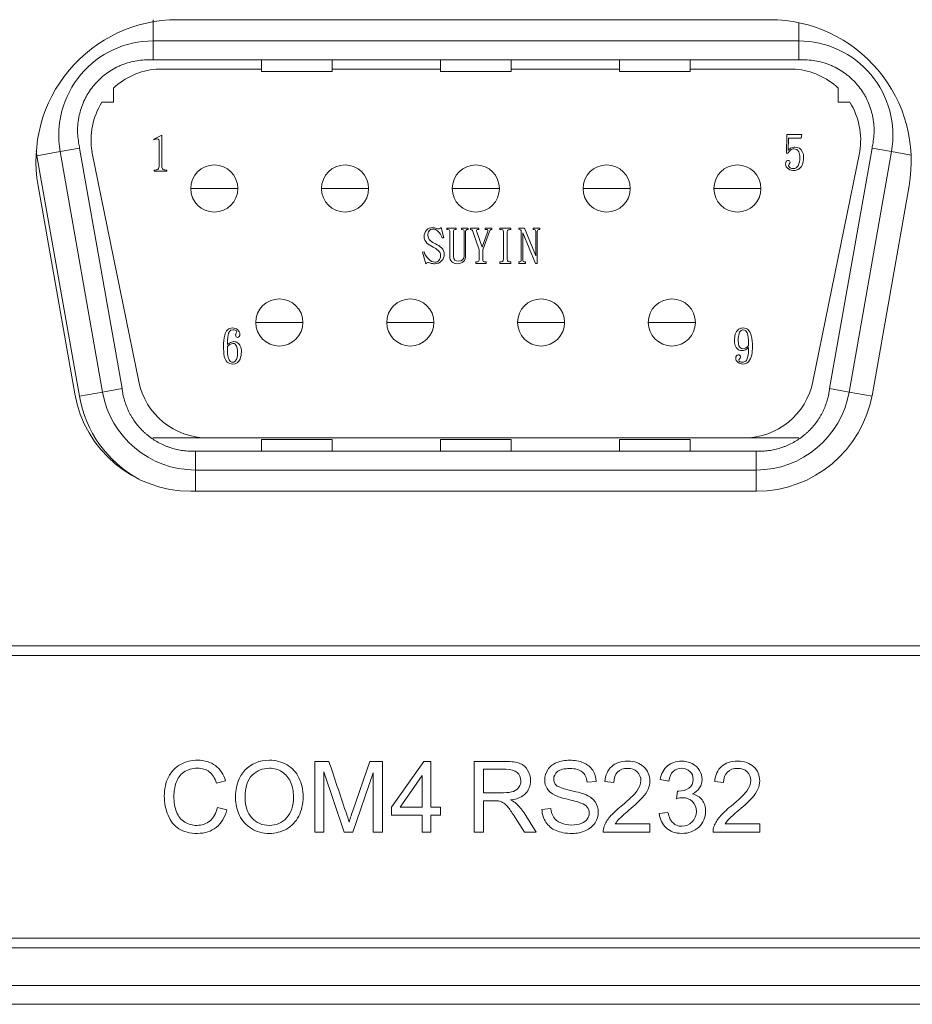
# Model space of a CAD drawing. Header units: millimetres. Extents: x 10908 to 11424, y -3584 to -2973.
# Tile 29 of 50: x 11177 to 11196, y -3471 to -3450. Entities that reach past the tile are written whole.
import ezdxf

# ---------------------------------------------------------------- set-up
doc = ezdxf.new("R2010")
doc.units = ezdxf.units.MM
doc.layers.add('1', color=7, linetype='Continuous', true_color=0xffffff)

msp = doc.modelspace()

# ---------------------------------------------------------------- linework, layer by layer
at = {"layer": '1', "color": 7, "linetype": 'Continuous', "lineweight": 18}
for p, q in [((11179.543, -3450.084), (11179.543, -3450.534)), ((11180.06, -3450.084), (11192.631, -3450.084)), ((11193.243, -3450.534), (11193.243, -3450.147)), ((11179.543, -3450.534), (11193.243, -3450.534)), ((11179.543, -3450.534), (11179.543, -3450.934)), ((11193.243, -3450.934), (11193.243, -3450.534)), ((11193.243, -3450.934), (11179.543, -3450.934)), ((11181.843, -3450.934), (11181.843, -3451.184)), ((11183.343, -3451.184), (11183.343, -3450.934)), ((11185.643, -3450.934), (11185.643, -3451.184)), ((11187.143, -3451.184), (11187.143, -3450.934)), ((11189.443, -3450.934), (11189.443, -3451.184)), ((11190.943, -3451.184), (11190.943, -3450.934)), ((11179.61, -3451.134), (11181.843, -3451.134)), ((11183.343, -3451.184), (11181.843, -3451.184)), ((11183.343, -3451.134), (11185.643, -3451.134)), ((11185.643, -3451.184), (11187.143, -3451.184)), ((11187.142, -3451.134), (11189.442, -3451.134)), ((11190.943, -3451.184), (11189.443, -3451.184)), ((11190.942, -3451.134), (11193.175, -3451.134)), ((11178.703, -3451.834), (11178.703, -3451.537)), ((11194.083, -3451.537), (11194.083, -3451.834)), ((11178.458, -3451.834), (11178.703, -3451.834)), ((11194.083, -3451.834), (11194.327, -3451.834)), ((11179.559, -3452.614), (11179.731, -3452.531)), ((11179.559, -3452.614), (11179.559, -3452.63)), ((11179.674, -3452.67), (11179.674, -3453.176)), ((11179.731, -3453.195), (11179.731, -3452.531)), ((11192.985, -3452.916), (11192.993, -3452.522)), ((11193.307, -3452.522), (11192.993, -3452.522)), ((11193.025, -3452.593), (11193.017, -3452.859)), ((11193.025, -3452.593), (11193.295, -3452.593)), ((11193.307, -3452.522), (11193.295, -3452.593)), ((11177.573, -3452.881), (11177.081, -3452.968)), ((11177.573, -3452.881), (11177.985, -3452.808)), ((11178.472, -3457.981), (11177.573, -3452.881)), ((11177.985, -3452.808), (11178.885, -3457.908)), ((11179.239, -3457.753), (11178.248, -3452.882)), ((11192.985, -3452.916), (11193.021, -3452.916)), ((11194.537, -3452.882), (11193.546, -3457.753)), ((11193.9, -3457.908), (11194.8, -3452.808)), ((11195.212, -3452.881), (11194.313, -3457.981)), ((11195.212, -3452.881), (11194.8, -3452.808)), ((11195.212, -3452.881), (11195.628, -3452.955)), ((11177.081, -3452.968), (11177.98, -3458.068)), ((11179.569, -3453.274), (11179.569, -3453.294)), ((11179.569, -3453.294), (11179.837, -3453.294)), ((11179.837, -3453.294), (11179.837, -3453.274)), ((11179.837, -3453.294), (11179.837, -3453.274)), ((11177.883, -3458.018), (11177.105, -3453.605)), ((11180.344, -3453.664), (11180.343, -3453.664)), ((11180.843, -3453.664), (11180.344, -3453.664)), ((11181.341, -3453.664), (11180.843, -3453.664)), ((11181.343, -3453.664), (11181.341, -3453.664)), ((11183.119, -3453.664), (11183.118, -3453.664)), ((11183.618, -3453.664), (11183.119, -3453.664)), ((11184.116, -3453.664), (11183.618, -3453.664)), ((11184.118, -3453.664), (11184.116, -3453.664)), ((11185.894, -3453.664), (11185.893, -3453.664)), ((11186.393, -3453.664), (11185.894, -3453.664)), ((11186.891, -3453.664), (11186.393, -3453.664)), ((11186.893, -3453.664), (11186.891, -3453.664)), ((11188.669, -3453.664), (11188.668, -3453.664)), ((11189.168, -3453.664), (11188.669, -3453.664)), ((11189.666, -3453.664), (11189.168, -3453.664)), ((11189.668, -3453.664), (11189.666, -3453.664)), ((11191.444, -3453.664), (11191.443, -3453.664)), ((11191.943, -3453.664), (11191.444, -3453.664)), ((11192.441, -3453.664), (11191.943, -3453.664)), ((11192.443, -3453.664), (11192.441, -3453.664)), ((11195.586, -3453.605), (11194.808, -3458.018)), ((11185.586, -3454.567), (11185.586, -3454.567)), ((11185.657, -3454.494), (11185.712, -3454.708)), ((11185.978, -3454.502), (11185.78, -3454.502)), ((11185.78, -3454.502), (11185.78, -3454.533)), ((11185.839, -3454.565), (11185.839, -3455.098)), ((11185.918, -3455.106), (11185.918, -3454.565)), ((11185.978, -3454.533), (11185.978, -3454.502)), ((11186.232, -3454.502), (11186.089, -3454.502)), ((11186.232, -3454.502), (11186.089, -3454.502)), ((11186.089, -3454.502), (11186.089, -3454.533)), ((11186.145, -3454.581), (11186.145, -3455.089)), ((11186.176, -3455.089), (11186.176, -3454.573)), ((11186.216, -3454.533), (11186.216, -3454.533)), ((11186.232, -3454.533), (11186.232, -3454.502)), ((11186.454, -3454.502), (11186.276, -3454.502)), ((11186.276, -3454.502), (11186.276, -3454.533)), ((11186.462, -3454.962), (11186.323, -3454.557)), ((11186.411, -3454.581), (11186.524, -3454.911)), ((11186.454, -3454.533), (11186.454, -3454.502)), ((11186.524, -3454.911), (11186.641, -3454.59)), ((11186.68, -3454.577), (11186.541, -3454.962)), ((11186.732, -3454.502), (11186.593, -3454.502)), ((11186.732, -3454.502), (11186.593, -3454.502)), ((11186.593, -3454.502), (11186.593, -3454.533)), ((11186.732, -3454.502), (11186.732, -3454.502)), ((11186.732, -3454.533), (11186.732, -3454.502)), ((11186.899, -3454.502), (11186.899, -3454.533)), ((11187.137, -3454.502), (11186.899, -3454.502)), ((11186.978, -3454.581), (11186.978, -3455.16)), ((11187.057, -3455.16), (11187.057, -3454.581)), ((11187.137, -3454.533), (11187.137, -3454.502)), ((11187.307, -3454.502), (11187.307, -3454.529)), ((11187.422, -3454.502), (11187.307, -3454.502)), ((11187.422, -3454.502), (11187.307, -3454.502)), ((11187.355, -3454.573), (11187.355, -3455.189)), ((11187.422, -3454.502), (11187.665, -3455.093)), ((11187.609, -3454.502), (11187.609, -3454.533)), ((11187.752, -3454.502), (11187.609, -3454.502)), ((11187.752, -3454.502), (11187.609, -3454.502)), ((11187.609, -3454.502), (11187.609, -3454.533)), ((11187.609, -3454.533), (11187.609, -3454.533)), ((11187.665, -3454.573), (11187.665, -3455.093)), ((11187.696, -3455.252), (11187.696, -3454.573)), ((11187.752, -3454.502), (11187.752, -3454.502)), ((11187.752, -3454.533), (11187.752, -3454.502)), ((11187.752, -3454.533), (11187.752, -3454.502)), ((11187.752, -3454.533), (11187.752, -3454.533)), ((11185.68, -3454.712), (11185.712, -3454.708)), ((11185.681, -3454.712), (11185.68, -3454.712)), ((11185.681, -3454.712), (11185.712, -3454.708)), ((11185.712, -3454.708), (11185.712, -3454.708)), ((11187.387, -3455.189), (11187.387, -3454.605)), ((11187.661, -3455.252), (11187.387, -3454.605)), ((11185.295, -3455.01), (11185.264, -3455.015)), ((11186.462, -3454.962), (11186.462, -3455.185)), ((11186.541, -3455.185), (11186.541, -3454.962)), ((11185.335, -3455.26), (11185.264, -3455.015)), ((11186.395, -3455.22), (11186.395, -3455.252)), ((11186.395, -3455.22), (11186.395, -3455.252)), ((11186.609, -3455.252), (11186.609, -3455.22)), ((11186.609, -3455.252), (11186.609, -3455.22)), ((11186.899, -3455.22), (11186.899, -3455.252)), ((11186.899, -3455.22), (11186.899, -3455.252)), ((11187.137, -3455.252), (11187.137, -3455.22)), ((11187.307, -3455.22), (11187.307, -3455.252)), ((11187.307, -3455.22), (11187.307, -3455.252)), ((11187.446, -3455.252), (11187.446, -3455.22)), ((11186.395, -3455.252), (11186.609, -3455.252)), ((11186.899, -3455.252), (11187.137, -3455.252)), ((11187.307, -3455.252), (11187.446, -3455.252)), ((11187.307, -3455.252), (11187.446, -3455.252)), ((11187.661, -3455.252), (11187.696, -3455.252)), ((11181.724, -3456.504), (11181.723, -3456.504)), ((11182.223, -3456.504), (11181.724, -3456.504)), ((11182.721, -3456.504), (11182.223, -3456.504)), ((11182.723, -3456.504), (11182.721, -3456.504)), ((11184.504, -3456.504), (11184.502, -3456.504)), ((11185.002, -3456.504), (11184.504, -3456.504)), ((11185.5, -3456.504), (11185.002, -3456.504)), ((11185.502, -3456.504), (11185.5, -3456.504)), ((11187.279, -3456.504), (11187.277, -3456.504)), ((11187.777, -3456.504), (11187.279, -3456.504)), ((11188.275, -3456.504), (11187.777, -3456.504)), ((11188.277, -3456.504), (11188.275, -3456.504)), ((11190.054, -3456.504), (11190.052, -3456.504)), ((11190.552, -3456.504), (11190.054, -3456.504)), ((11191.05, -3456.504), (11190.552, -3456.504)), ((11191.052, -3456.504), (11191.05, -3456.504)), ((11178.472, -3457.981), (11178.885, -3457.908)), ((11194.313, -3457.981), (11193.9, -3457.908)), ((11177.98, -3458.068), (11178.472, -3457.981)), ((11194.313, -3457.981), (11194.805, -3458.068)), ((11179.538, -3458.954), (11180.709, -3458.954)), ((11180.709, -3458.954), (11192.076, -3458.954)), ((11192.076, -3458.954), (11193.247, -3458.954)), ((11183.343, -3458.984), (11181.843, -3458.984)), ((11181.843, -3458.984), (11181.843, -3459.234)), ((11183.343, -3459.234), (11183.343, -3458.984)), ((11185.643, -3458.984), (11187.143, -3458.984)), ((11185.643, -3458.984), (11185.643, -3459.234)), ((11187.143, -3459.234), (11187.143, -3458.984)), ((11190.943, -3458.984), (11189.443, -3458.984)), ((11189.443, -3458.984), (11189.443, -3459.234)), ((11190.943, -3459.234), (11190.943, -3458.984)), ((11180.442, -3459.234), (11192.343, -3459.234)), ((11180.442, -3459.234), (11180.442, -3459.634)), ((11192.343, -3459.634), (11192.343, -3459.234)), ((11180.442, -3459.634), (11180.442, -3460.084)), ((11192.343, -3459.634), (11180.442, -3459.634)), ((11192.343, -3460.084), (11192.343, -3459.634)), ((11192.346, -3460.084), (11180.346, -3460.084)), ((11229.474, -3463.364), (11132.338, -3463.364)), ((11229.474, -3463.564), (11132.338, -3463.564)), ((11183.276, -3465.814), (11182.977, -3465.814)), ((11182.977, -3465.814), (11182.977, -3467.314)), ((11184.142, -3465.814), (11183.782, -3466.858)), ((11184.409, -3465.814), (11184.142, -3465.814)), ((11184.409, -3467.314), (11184.409, -3465.814)), ((11185.29, -3465.814), (11184.606, -3466.786)), ((11185.441, -3465.814), (11185.29, -3465.814)), ((11185.441, -3466.786), (11185.441, -3465.814)), ((11186.354, -3467.314), (11186.354, -3465.814)), ((11183.168, -3467.314), (11183.168, -3466.037)), ((11183.168, -3466.037), (11183.602, -3467.314)), ((11183.781, -3467.314), (11184.217, -3466.058)), ((11184.217, -3466.058), (11184.217, -3467.314)), ((11186.552, -3465.98), (11186.552, -3466.476)), ((11180.888, -3466.271), (11181.083, -3466.225)), ((11184.787, -3466.786), (11185.256, -3466.11)), ((11185.256, -3466.11), (11185.256, -3466.786)), ((11188.946, -3466.236), (11188.755, -3466.251)), ((11189.129, -3466.242), (11189.319, -3466.261)), ((11190.303, -3466.196), (11190.487, -3466.229)), ((11191.46, -3466.242), (11191.649, -3466.261)), ((11186.552, -3466.476), (11186.979, -3466.476)), ((11190.668, -3466.442), (11190.648, -3466.604)), ((11186.552, -3466.648), (11186.552, -3467.314)), ((11181.109, -3466.838), (11180.91, -3466.788)), ((11184.606, -3466.786), (11184.606, -3466.955)), ((11185.256, -3466.786), (11184.787, -3466.786)), ((11185.643, -3466.786), (11185.441, -3466.786)), ((11185.643, -3466.955), (11185.643, -3466.786)), ((11187.415, -3466.906), (11187.675, -3467.314)), ((11187.796, -3466.832), (11187.984, -3466.815)), ((11190.469, -3466.893), (11190.285, -3466.918)), ((11184.606, -3466.955), (11185.256, -3466.955)), ((11185.256, -3466.955), (11185.256, -3467.314)), ((11185.441, -3467.314), (11185.441, -3466.955)), ((11185.441, -3466.955), (11185.643, -3466.955)), ((11187.426, -3467.314), (11187.228, -3467.002)), ((11182.977, -3467.314), (11183.168, -3467.314)), ((11183.602, -3467.314), (11183.781, -3467.314)), ((11184.217, -3467.314), (11184.409, -3467.314)), ((11185.256, -3467.314), (11185.441, -3467.314)), ((11186.552, -3467.314), (11186.354, -3467.314)), ((11187.675, -3467.314), (11187.426, -3467.314)), ((11189.095, -3467.314), (11190.086, -3467.314)), ((11190.086, -3467.137), (11189.351, -3467.137)), ((11190.086, -3467.314), (11190.086, -3467.137)), ((11191.425, -3467.314), (11192.417, -3467.314)), ((11192.417, -3467.137), (11191.681, -3467.137)), ((11192.417, -3467.314), (11192.417, -3467.137)), ((11075.606, -3469.564), (11283.206, -3469.564)), ((11075.606, -3469.764), (11283.206, -3469.764)), ((11271.956, -3470.564), (11082.556, -3470.564)), ((11215.162, -3470.964), (11130.75, -3470.964))]:
    msp.add_line(p, q, dxfattribs=at)
for centre, radius, start, end in [((11180.06, -3453.084), 3, 90, 190), ((11192.631, -3453.084), 3, 350, 90), ((11179.543, -3452.534), 2, 90, 190), ((11193.243, -3452.534), 2, 350, 90), ((11179.733, -3452.634), 1.505, 94.6717, 133.1873), ((11193.053, -3452.634), 1.505, 46.8127, 85.3283), ((11179.733, -3452.634), 1.505, 147.889, 189.4918), ((11193.053, -3452.634), 1.505, 350.5082, 32.111), ((11179.543, -3452.534), 2.5, 187.9655, 190), ((11180.843, -3453.664), 0.5, 0, 180), ((11183.618, -3453.664), 0.5, 0, 180), ((11186.393, -3453.664), 0.5, 0, 180), ((11189.168, -3453.664), 0.5, 0, 180), ((11191.943, -3453.664), 0.5, 0, 180), ((11180.843, -3453.664), 0.5, 180, 0), ((11183.618, -3453.664), 0.5, 180, 0), ((11186.393, -3453.664), 0.5, 180, 0), ((11189.168, -3453.664), 0.5, 180, 0), ((11191.943, -3453.664), 0.5, 180, 0), ((11182.223, -3456.504), 0.5, 0, 180), ((11185.002, -3456.504), 0.5, 0, 180), ((11187.777, -3456.504), 0.5, 0, 180), ((11190.552, -3456.504), 0.5, 0, 180), ((11182.223, -3456.504), 0.5, 180, 0), ((11185.002, -3456.504), 0.5, 180, 0), ((11187.777, -3456.504), 0.5, 180, 0), ((11190.552, -3456.504), 0.5, 180, 0), ((11181.321, -3457.21), 0.31, 120.3186, 130.471), ((11180.709, -3457.454), 1.5, 191.5, 270), ((11192.076, -3457.454), 1.5, 270, 348.5), ((11180.346, -3457.584), 2.5, 190, 270), ((11180.442, -3457.634), 2.5, 190, 241.3051), ((11180.442, -3457.634), 2, 190, 270), ((11192.343, -3457.634), 2, 270, 350), ((11192.346, -3457.584), 2.5, 270, 350)]:
    msp.add_arc(centre, radius, start, end, dxfattribs=at)
for points, knots in [([(11180.059, -3450.084), (11180.22, -3450.084), (11180.381, -3450.084), (11181.876, -3450.084), (11183.209, -3450.084), (11187.239, -3450.084), (11189.935, -3450.084), (11192.631, -3450.084)], [0, 0, 0, 0, 0.038471, 0.038471, 0.356625, 0.356625, 1, 1, 1, 1]), ([(11179.443, -3450.934), (11179.387, -3450.934), (11179.278, -3450.94), (11179.118, -3450.966), (11179.013, -3450.996), (11178.935, -3451.022), (11178.909, -3451.032), (11178.858, -3451.052), (11178.833, -3451.063), (11178.759, -3451.098), (11178.663, -3451.149), (11178.573, -3451.21), (11178.508, -3451.26), (11178.487, -3451.278), (11178.445, -3451.313), (11178.425, -3451.332), (11178.366, -3451.388), (11178.292, -3451.467), (11178.226, -3451.554), (11178.181, -3451.623), (11178.166, -3451.646), (11178.138, -3451.693), (11178.125, -3451.717), (11178.087, -3451.79), (11178.042, -3451.889), (11178.008, -3451.992), (11177.987, -3452.071), (11177.98, -3452.098), (11177.969, -3452.152), (11177.964, -3452.179), (11177.952, -3452.259), (11177.941, -3452.368), (11177.942, -3452.476), (11177.949, -3452.585), (11177.956, -3452.64), (11177.965, -3452.694)], [0, 0, 0, 0, 0.0625, 0.125, 0.1875, 0.1875, 0.21875, 0.21875, 0.25, 0.25, 0.3125, 0.375, 0.375, 0.40625, 0.40625, 0.4375, 0.4375, 0.5, 0.5625, 0.5625, 0.59375, 0.59375, 0.625, 0.625, 0.6875, 0.75, 0.75, 0.78125, 0.78125, 0.8125, 0.8125, 0.875, 0.9375, 0.9375, 1, 1, 1, 1]), ([(11194.82, -3452.694), (11194.829, -3452.64), (11194.842, -3452.532), (11194.844, -3452.369), (11194.833, -3452.26), (11194.821, -3452.179), (11194.816, -3452.152), (11194.805, -3452.098), (11194.798, -3452.072), (11194.777, -3451.993), (11194.744, -3451.89), (11194.699, -3451.79), (11194.661, -3451.717), (11194.647, -3451.693), (11194.619, -3451.646), (11194.605, -3451.623), (11194.559, -3451.555), (11194.494, -3451.468), (11194.42, -3451.389), (11194.361, -3451.332), (11194.34, -3451.313), (11194.299, -3451.278), (11194.277, -3451.261), (11194.212, -3451.211), (11194.123, -3451.149), (11194.027, -3451.098), (11193.953, -3451.063), (11193.927, -3451.052), (11193.876, -3451.032), (11193.851, -3451.022), (11193.773, -3450.996), (11193.669, -3450.967), (11193.561, -3450.949), (11193.453, -3450.937), (11193.398, -3450.934), (11193.343, -3450.934)], [0, 0, 0, 0, 0.0625, 0.125, 0.1875, 0.1875, 0.21875, 0.21875, 0.25, 0.25, 0.3125, 0.375, 0.375, 0.40625, 0.40625, 0.4375, 0.4375, 0.5, 0.5625, 0.5625, 0.59375, 0.59375, 0.625, 0.625, 0.6875, 0.75, 0.75, 0.78125, 0.78125, 0.8125, 0.8125, 0.875, 0.9375, 0.9375, 1, 1, 1, 1]), ([(11178.9, -3457.994), (11178.915, -3458.081), (11178.938, -3458.165), (11178.982, -3458.288), (11178.999, -3458.328), (11179.027, -3458.387), (11179.036, -3458.407), (11179.056, -3458.446), (11179.067, -3458.465), (11179.122, -3458.56), (11179.172, -3458.631), (11179.256, -3458.731), (11179.285, -3458.763), (11179.331, -3458.809), (11179.347, -3458.825), (11179.379, -3458.854), (11179.396, -3458.869), (11179.48, -3458.939), (11179.551, -3458.989), (11179.664, -3459.054), (11179.703, -3459.075), (11179.762, -3459.102), (11179.782, -3459.111), (11179.823, -3459.128), (11179.843, -3459.136), (11179.946, -3459.173), (11180.03, -3459.196), (11180.159, -3459.219), (11180.202, -3459.224), (11180.289, -3459.232), (11180.333, -3459.234), (11180.377, -3459.234)], [0, 0, 0, 0, 0.125, 0.125, 0.1875, 0.1875, 0.21875, 0.21875, 0.25, 0.25, 0.375, 0.375, 0.4375, 0.4375, 0.46875, 0.46875, 0.5, 0.5, 0.625, 0.625, 0.6875, 0.6875, 0.71875, 0.71875, 0.75, 0.75, 0.875, 0.875, 0.9375, 0.9375, 1, 1, 1, 1]), ([(11193.885, -3457.994), (11193.87, -3458.081), (11193.847, -3458.165), (11193.803, -3458.288), (11193.786, -3458.328), (11193.759, -3458.387), (11193.749, -3458.407), (11193.729, -3458.446), (11193.718, -3458.465), (11193.663, -3458.56), (11193.613, -3458.631), (11193.529, -3458.731), (11193.5, -3458.763), (11193.454, -3458.809), (11193.438, -3458.825), (11193.406, -3458.854), (11193.389, -3458.869), (11193.305, -3458.939), (11193.234, -3458.989), (11193.121, -3459.054), (11193.082, -3459.075), (11193.023, -3459.102), (11193.003, -3459.111), (11192.962, -3459.128), (11192.942, -3459.136), (11192.839, -3459.173), (11192.755, -3459.196), (11192.627, -3459.219), (11192.583, -3459.224), (11192.496, -3459.232), (11192.452, -3459.234), (11192.408, -3459.234)], [0, 0, 0, 0, 0.125, 0.125, 0.1875, 0.1875, 0.21875, 0.21875, 0.25, 0.25, 0.375, 0.375, 0.4375, 0.4375, 0.46875, 0.46875, 0.5, 0.5, 0.625, 0.625, 0.6875, 0.6875, 0.71875, 0.71875, 0.75, 0.75, 0.875, 0.875, 0.9375, 0.9375, 1, 1, 1, 1]), ([(11180.869, -3465.903), (11180.767, -3465.827), (11180.64, -3465.788), (11180.358, -3465.788), (11180.237, -3465.819), (11180.127, -3465.879)], [0, 0, 0, 0, 0.53125, 0.53125, 1, 1, 1, 1]), ([(11182.386, -3465.886), (11182.274, -3465.82), (11182.15, -3465.787), (11181.8, -3465.787), (11181.627, -3465.858), (11181.493, -3465.998)], [0, 0, 0, 0, 0.395833, 0.395833, 1, 1, 1, 1]), ([(11183.703, -3467.098), (11183.688, -3467.049), (11183.664, -3466.975), (11183.513, -3466.522), (11183.394, -3466.168), (11183.276, -3465.814)], [0, 0, 0, 0, 0.218477, 0.218477, 1, 1, 1, 1]), ([(11186.354, -3465.814), (11186.575, -3465.814), (11186.797, -3465.814), (11187.152, -3465.814), (11187.254, -3465.827), (11187.324, -3465.854)], [0, 0, 0, 0, 0.62419, 0.62419, 1, 1, 1, 1]), ([(11187.918, -3465.989), (11187.961, -3465.924), (11188.024, -3465.874), (11188.189, -3465.805), (11188.281, -3465.788), (11188.493, -3465.788), (11188.591, -3465.806), (11188.676, -3465.842)], [0, 0, 0, 0, 0.323133, 0.323133, 0.646267, 0.646267, 1, 1, 1, 1]), ([(11189.925, -3466.584), (11189.982, -3466.52), (11190.023, -3466.459), (11190.072, -3466.343), (11190.084, -3466.284), (11190.084, -3466.106), (11190.042, -3466.007), (11189.874, -3465.848), (11189.76, -3465.808), (11189.474, -3465.808), (11189.36, -3465.845), (11189.276, -3465.919)], [0, 0, 0, 0, 0.127463, 0.127463, 0.254927, 0.254927, 0.504171, 0.504171, 0.753415, 0.753415, 1, 1, 1, 1]), ([(11190.981, -3465.86), (11190.912, -3465.825), (11190.836, -3465.808), (11190.636, -3465.808), (11190.536, -3465.842), (11190.377, -3465.977), (11190.326, -3466.073), (11190.303, -3466.196)], [0, 0, 0, 0, 0.257212, 0.257212, 0.628606, 0.628606, 1, 1, 1, 1]), ([(11192.256, -3466.584), (11192.313, -3466.52), (11192.354, -3466.459), (11192.403, -3466.343), (11192.415, -3466.284), (11192.415, -3466.106), (11192.373, -3466.007), (11192.205, -3465.848), (11192.091, -3465.808), (11191.805, -3465.808), (11191.691, -3465.845), (11191.606, -3465.919)], [0, 0, 0, 0, 0.127463, 0.127463, 0.254927, 0.254927, 0.504171, 0.504171, 0.753415, 0.753415, 1, 1, 1, 1]), ([(11180.216, -3467.099), (11180.138, -3467.052), (11180.08, -3466.981), (11180.006, -3466.79), (11179.987, -3466.679), (11179.987, -3466.453), (11180.003, -3466.357), (11180.066, -3466.17), (11180.12, -3466.096), (11180.197, -3466.041)], [0, 0, 0, 0, 0.281356, 0.281356, 0.562712, 0.562712, 0.781356, 0.781356, 1, 1, 1, 1]), ([(11180.197, -3466.041), (11180.275, -3465.986), (11180.371, -3465.958), (11180.587, -3465.958), (11180.67, -3465.983), (11180.736, -3466.033)], [0, 0, 0, 0, 0.535587, 0.535587, 1, 1, 1, 1]), ([(11181.493, -3465.998), (11181.36, -3466.139), (11181.293, -3466.334), (11181.293, -3466.715), (11181.322, -3466.84), (11181.379, -3466.958)], [0, 0, 0, 0, 0.654234, 0.654234, 1, 1, 1, 1]), ([(11181.649, -3466.103), (11181.751, -3466.007), (11181.871, -3465.958), (11182.111, -3465.958), (11182.2, -3465.983), (11182.359, -3466.084), (11182.419, -3466.154), (11182.461, -3466.245)], [0, 0, 0, 0, 0.416572, 0.416572, 0.708286, 0.708286, 1, 1, 1, 1]), ([(11187.308, -3466.358), (11187.335, -3466.317), (11187.348, -3466.272), (11187.348, -3466.152), (11187.322, -3466.094), (11187.22, -3466.003), (11187.138, -3465.98), (11186.869, -3465.98), (11186.711, -3465.98), (11186.552, -3465.98)], [0, 0, 0, 0, 0.165999, 0.165999, 0.409728, 0.409728, 0.653457, 0.653457, 1, 1, 1, 1]), ([(11187.491, -3465.997), (11187.532, -3466.065), (11187.553, -3466.141), (11187.553, -3466.33), (11187.519, -3466.419), (11187.449, -3466.492)], [0, 0, 0, 0, 0.436992, 0.436992, 1, 1, 1, 1]), ([(11188.067, -3466.528), (11187.995, -3466.49), (11187.942, -3466.444), (11187.871, -3466.333), (11187.854, -3466.271), (11187.854, -3466.126), (11187.875, -3466.055), (11187.918, -3465.989)], [0, 0, 0, 0, 0.321942, 0.321942, 0.643885, 0.643885, 1, 1, 1, 1]), ([(11188.128, -3466.029), (11188.073, -3466.073), (11188.045, -3466.126), (11188.045, -3466.242), (11188.065, -3466.287), (11188.142, -3466.356), (11188.241, -3466.392), (11188.564, -3466.465), (11188.675, -3466.497), (11188.822, -3466.564), (11188.887, -3466.615), (11188.928, -3466.677)], [0, 0, 0, 0, 0.207654, 0.207654, 0.387109, 0.387109, 0.564699, 0.564699, 0.742692, 0.742692, 1, 1, 1, 1]), ([(11188.651, -3466.036), (11188.592, -3465.987), (11188.505, -3465.963), (11188.27, -3465.963), (11188.182, -3465.985), (11188.128, -3466.029)], [0, 0, 0, 0, 0.489396, 0.489396, 1, 1, 1, 1]), ([(11189.4, -3466.04), (11189.453, -3465.987), (11189.524, -3465.96), (11189.696, -3465.96), (11189.765, -3465.985), (11189.817, -3466.035)], [0, 0, 0, 0, 0.515556, 0.515556, 1, 1, 1, 1]), ([(11189.817, -3466.035), (11189.869, -3466.086), (11189.895, -3466.147), (11189.895, -3466.29), (11189.866, -3466.363), (11189.809, -3466.442)], [0, 0, 0, 0, 0.513441, 0.513441, 1, 1, 1, 1]), ([(11190.487, -3466.229), (11190.501, -3466.139), (11190.532, -3466.072), (11190.627, -3465.982), (11190.687, -3465.959), (11190.831, -3465.959), (11190.89, -3465.981), (11190.981, -3466.07), (11191.004, -3466.126), (11191.004, -3466.279), (11190.973, -3466.342), (11190.91, -3466.383)], [0, 0, 0, 0, 0.188172, 0.188172, 0.377905, 0.377905, 0.568652, 0.568652, 0.759399, 0.759399, 1, 1, 1, 1]), ([(11191.141, -3466.375), (11191.176, -3466.322), (11191.193, -3466.262), (11191.193, -3466.129), (11191.175, -3466.065), (11191.139, -3466.004)], [0, 0, 0, 0, 0.487032, 0.487032, 1, 1, 1, 1]), ([(11191.73, -3466.04), (11191.784, -3465.987), (11191.854, -3465.96), (11192.027, -3465.96), (11192.095, -3465.985), (11192.148, -3466.035)], [0, 0, 0, 0, 0.515556, 0.515556, 1, 1, 1, 1]), ([(11192.148, -3466.035), (11192.2, -3466.086), (11192.226, -3466.147), (11192.226, -3466.29), (11192.197, -3466.363), (11192.14, -3466.442)], [0, 0, 0, 0, 0.513441, 0.513441, 1, 1, 1, 1]), ([(11179.872, -3466.144), (11179.812, -3466.26), (11179.782, -3466.396), (11179.782, -3466.696), (11179.809, -3466.83), (11179.862, -3466.955)], [0, 0, 0, 0, 0.521127, 0.521127, 1, 1, 1, 1]), ([(11181.643, -3467.013), (11181.546, -3466.909), (11181.497, -3466.767), (11181.497, -3466.361), (11181.548, -3466.2), (11181.649, -3466.103)], [0, 0, 0, 0, 0.444759, 0.444759, 1, 1, 1, 1]), ([(11182.461, -3466.245), (11182.502, -3466.336), (11182.523, -3466.443), (11182.523, -3466.758), (11182.474, -3466.907), (11182.281, -3467.117), (11182.158, -3467.17), (11181.862, -3467.17), (11181.741, -3467.118), (11181.643, -3467.013)], [0, 0, 0, 0, 0.174433, 0.174433, 0.450345, 0.450345, 0.727309, 0.727309, 1, 1, 1, 1]), ([(11182.375, -3467.247), (11182.487, -3467.185), (11182.574, -3467.094), (11182.696, -3466.854), (11182.727, -3466.718), (11182.727, -3466.416), (11182.698, -3466.282), (11182.64, -3466.163)], [0, 0, 0, 0, 0.334742, 0.334742, 0.669484, 0.669484, 1, 1, 1, 1]), ([(11189.809, -3466.442), (11189.752, -3466.52), (11189.641, -3466.625), (11189.374, -3466.845), (11189.293, -3466.921), (11189.182, -3467.052), (11189.141, -3467.119), (11189.116, -3467.186)], [0, 0, 0, 0, 0.437773, 0.437773, 0.718887, 0.718887, 1, 1, 1, 1]), ([(11190.91, -3466.383), (11190.847, -3466.424), (11190.776, -3466.444), (11190.69, -3466.444), (11190.681, -3466.444), (11190.668, -3466.442)], [0, 0, 0, 0, 0.910714, 0.910714, 1, 1, 1, 1]), ([(11192.14, -3466.442), (11192.082, -3466.52), (11191.972, -3466.625), (11191.704, -3466.845), (11191.624, -3466.921), (11191.512, -3467.052), (11191.472, -3467.119), (11191.447, -3467.186)], [0, 0, 0, 0, 0.437773, 0.437773, 0.718887, 0.718887, 1, 1, 1, 1]), ([(11186.893, -3466.655), (11186.87, -3466.65), (11186.834, -3466.648), (11186.706, -3466.648), (11186.629, -3466.648), (11186.552, -3466.648)], [0, 0, 0, 0, 0.399399, 0.399399, 1, 1, 1, 1]), ([(11188.623, -3466.695), (11188.583, -3466.679), (11188.494, -3466.655), (11188.218, -3466.589), (11188.122, -3466.558), (11188.067, -3466.528)], [0, 0, 0, 0, 0.5, 0.5, 1, 1, 1, 1]), ([(11188.928, -3466.677), (11188.97, -3466.739), (11188.991, -3466.81), (11188.991, -3466.97), (11188.968, -3467.045), (11188.922, -3467.116)], [0, 0, 0, 0, 0.502392, 0.502392, 1, 1, 1, 1]), ([(11190.648, -3466.604), (11190.7, -3466.59), (11190.743, -3466.583), (11190.863, -3466.583), (11190.933, -3466.611), (11191.044, -3466.721), (11191.072, -3466.79), (11191.072, -3466.964), (11191.042, -3467.038), (11190.922, -3467.158), (11190.849, -3467.188), (11190.689, -3467.188), (11190.628, -3467.165), (11190.577, -3467.119)], [0, 0, 0, 0, 0.075717, 0.075717, 0.260432, 0.260432, 0.445148, 0.445148, 0.639099, 0.639099, 0.834298, 0.834298, 1, 1, 1, 1]), ([(11191.124, -3467.204), (11191.219, -3467.113), (11191.267, -3467.002), (11191.267, -3466.774), (11191.242, -3466.693), (11191.144, -3466.564), (11191.075, -3466.522), (11190.987, -3466.502)], [0, 0, 0, 0, 0.404255, 0.404255, 0.702128, 0.702128, 1, 1, 1, 1]), ([(11180.91, -3466.788), (11180.883, -3466.914), (11180.83, -3467.009), (11180.676, -3467.138), (11180.582, -3467.17), (11180.38, -3467.17), (11180.295, -3467.146), (11180.216, -3467.099)], [0, 0, 0, 0, 0.352502, 0.352502, 0.706909, 0.706909, 1, 1, 1, 1]), ([(11188.725, -3467.281), (11188.639, -3467.32), (11188.543, -3467.34), (11188.3, -3467.34), (11188.187, -3467.32), (11188.003, -3467.241), (11187.931, -3467.181), (11187.827, -3467.022), (11187.799, -3466.932), (11187.796, -3466.832)], [0, 0, 0, 0, 0.208054, 0.208054, 0.472036, 0.472036, 0.736018, 0.736018, 1, 1, 1, 1]), ([(11188.757, -3467.035), (11188.785, -3466.996), (11188.799, -3466.953), (11188.799, -3466.86), (11188.786, -3466.819), (11188.758, -3466.784)], [0, 0, 0, 0, 0.495902, 0.495902, 1, 1, 1, 1]), ([(11188.046, -3467), (11188.078, -3467.048), (11188.128, -3467.087), (11188.265, -3467.147), (11188.342, -3467.162), (11188.502, -3467.162), (11188.569, -3467.15), (11188.628, -3467.128)], [0, 0, 0, 0, 0.346334, 0.346334, 0.692668, 0.692668, 1, 1, 1, 1]), ([(11180.093, -3467.241), (11180.194, -3467.307), (11180.326, -3467.34), (11180.644, -3467.34), (11180.776, -3467.297), (11180.884, -3467.211)], [0, 0, 0, 0, 0.508454, 0.508454, 1, 1, 1, 1]), ([(11181.632, -3467.237), (11181.743, -3467.305), (11181.869, -3467.34), (11182.14, -3467.34), (11182.262, -3467.309), (11182.375, -3467.247)], [0, 0, 0, 0, 0.519774, 0.519774, 1, 1, 1, 1]), ([(11190.433, -3467.223), (11190.52, -3467.301), (11190.63, -3467.34), (11190.907, -3467.34), (11191.028, -3467.295), (11191.124, -3467.204)], [0, 0, 0, 0, 0.474412, 0.474412, 1, 1, 1, 1])]:
    msp.add_open_spline(points, degree=3, knots=knots, dxfattribs=at)
for points in [[(11179.543, -3450.934), (11179.509, -3450.934), (11179.476, -3450.934), (11179.443, -3450.934)], [(11193.343, -3450.934), (11193.309, -3450.934), (11193.276, -3450.934), (11193.243, -3450.934)], [(11177.965, -3452.694), (11177.972, -3452.732), (11177.979, -3452.77), (11177.985, -3452.808)], [(11179.632, -3452.612), (11179.607, -3452.613), (11179.583, -3452.62), (11179.559, -3452.63)], [(11179.674, -3452.67), (11179.675, -3452.639), (11179.663, -3452.611), (11179.632, -3452.612)], [(11194.8, -3452.808), (11194.806, -3452.77), (11194.813, -3452.732), (11194.82, -3452.694)], [(11193.017, -3452.859), (11193.03, -3452.838), (11193.05, -3452.824), (11193.07, -3452.81)], [(11193.068, -3452.851), (11193.047, -3452.869), (11193.031, -3452.889), (11193.021, -3452.916)], [(11193.14, -3452.824), (11193.113, -3452.824), (11193.089, -3452.834), (11193.068, -3452.851)], [(11193.07, -3452.81), (11193.097, -3452.793), (11193.128, -3452.785), (11193.16, -3452.785)], [(11193.245, -3452.883), (11193.223, -3452.841), (11193.187, -3452.824), (11193.14, -3452.824)], [(11193.16, -3452.785), (11193.237, -3452.784), (11193.293, -3452.82), (11193.322, -3452.891)], [(11193.267, -3453.01), (11193.267, -3452.966), (11193.263, -3452.923), (11193.245, -3452.883)], [(11193.322, -3452.891), (11193.342, -3452.926), (11193.347, -3452.965), (11193.347, -3453.006)], [(11192.966, -3453.141), (11192.966, -3453.123), (11192.969, -3453.105), (11192.978, -3453.089)], [(11192.978, -3453.089), (11192.987, -3453.078), (11192.998, -3453.069), (11193.013, -3453.069)], [(11193.013, -3453.069), (11193.025, -3453.069), (11193.036, -3453.073), (11193.046, -3453.079)], [(11193.06, -3453.105), (11193.061, -3453.122), (11193.054, -3453.137), (11193.044, -3453.151)], [(11193.046, -3453.079), (11193.055, -3453.085), (11193.061, -3453.094), (11193.06, -3453.105)], [(11193.23, -3453.182), (11193.26, -3453.13), (11193.267, -3453.07), (11193.267, -3453.01)], [(11193.347, -3453.006), (11193.347, -3453.062), (11193.339, -3453.116), (11193.314, -3453.166)], [(11179.569, -3453.274), (11179.595, -3453.273), (11179.621, -3453.271), (11179.643, -3453.258)], [(11179.643, -3453.258), (11179.669, -3453.238), (11179.674, -3453.208), (11179.674, -3453.176)], [(11179.731, -3453.195), (11179.731, -3453.219), (11179.736, -3453.243), (11179.756, -3453.258)], [(11179.756, -3453.258), (11179.781, -3453.272), (11179.809, -3453.274), (11179.837, -3453.274)], [(11193.024, -3453.25), (11192.984, -3453.225), (11192.966, -3453.187), (11192.966, -3453.141)], [(11193.148, -3453.28), (11193.104, -3453.28), (11193.061, -3453.273), (11193.024, -3453.25)], [(11193.044, -3453.151), (11193.037, -3453.16), (11193.031, -3453.169), (11193.029, -3453.18)], [(11193.029, -3453.18), (11193.029, -3453.2), (11193.043, -3453.213), (11193.059, -3453.224)], [(11193.059, -3453.224), (11193.081, -3453.235), (11193.103, -3453.24), (11193.128, -3453.24)], [(11193.128, -3453.24), (11193.172, -3453.24), (11193.208, -3453.221), (11193.23, -3453.182)], [(11193.231, -3453.26), (11193.205, -3453.274), (11193.177, -3453.28), (11193.148, -3453.28)], [(11193.314, -3453.166), (11193.298, -3453.206), (11193.269, -3453.239), (11193.231, -3453.26)], [(11185.295, -3454.681), (11185.295, -3454.629), (11185.312, -3454.584), (11185.347, -3454.545)], [(11185.347, -3454.545), (11185.379, -3454.51), (11185.422, -3454.493), (11185.47, -3454.494)], [(11185.4, -3454.563), (11185.38, -3454.591), (11185.375, -3454.622), (11185.375, -3454.656)], [(11185.474, -3454.525), (11185.444, -3454.525), (11185.417, -3454.538), (11185.4, -3454.563)], [(11185.47, -3454.494), (11185.501, -3454.494), (11185.53, -3454.499), (11185.558, -3454.511)], [(11185.474, -3454.525), (11185.517, -3454.526), (11185.553, -3454.54), (11185.586, -3454.567)], [(11185.586, -3454.567), (11185.553, -3454.54), (11185.517, -3454.526), (11185.474, -3454.525)], [(11185.558, -3454.511), (11185.571, -3454.517), (11185.583, -3454.521), (11185.597, -3454.521)], [(11185.68, -3454.712), (11185.66, -3454.656), (11185.632, -3454.605), (11185.586, -3454.567)], [(11185.597, -3454.521), (11185.62, -3454.522), (11185.64, -3454.51), (11185.657, -3454.494)], [(11185.78, -3454.533), (11185.786, -3454.533), (11185.793, -3454.533), (11185.799, -3454.533)], [(11185.839, -3454.565), (11185.839, -3454.543), (11185.821, -3454.533), (11185.799, -3454.533)], [(11185.954, -3454.533), (11185.934, -3454.533), (11185.918, -3454.544), (11185.918, -3454.565)], [(11185.954, -3454.533), (11185.962, -3454.533), (11185.97, -3454.533), (11185.978, -3454.533)], [(11186.089, -3454.533), (11186.094, -3454.533), (11186.1, -3454.533), (11186.105, -3454.533)], [(11186.145, -3454.581), (11186.145, -3454.554), (11186.132, -3454.533), (11186.105, -3454.533)], [(11186.216, -3454.533), (11186.192, -3454.533), (11186.176, -3454.549), (11186.176, -3454.573)], [(11186.216, -3454.533), (11186.221, -3454.533), (11186.227, -3454.533), (11186.232, -3454.533)], [(11186.323, -3454.557), (11186.316, -3454.538), (11186.296, -3454.533), (11186.276, -3454.533)], [(11186.43, -3454.533), (11186.416, -3454.533), (11186.406, -3454.54), (11186.407, -3454.554)], [(11186.407, -3454.554), (11186.407, -3454.563), (11186.408, -3454.572), (11186.411, -3454.581)], [(11186.43, -3454.533), (11186.438, -3454.533), (11186.446, -3454.533), (11186.454, -3454.533)], [(11186.593, -3454.533), (11186.601, -3454.533), (11186.609, -3454.534), (11186.617, -3454.533)], [(11186.649, -3454.55), (11186.647, -3454.536), (11186.632, -3454.533), (11186.617, -3454.533)], [(11186.641, -3454.59), (11186.645, -3454.577), (11186.648, -3454.564), (11186.649, -3454.55)], [(11186.732, -3454.533), (11186.704, -3454.533), (11186.686, -3454.55), (11186.68, -3454.577)], [(11186.966, -3454.543), (11186.945, -3454.533), (11186.922, -3454.533), (11186.899, -3454.533)], [(11186.978, -3454.581), (11186.978, -3454.567), (11186.976, -3454.553), (11186.966, -3454.543)], [(11187.083, -3454.539), (11187.065, -3454.546), (11187.057, -3454.562), (11187.057, -3454.581)], [(11187.137, -3454.533), (11187.119, -3454.533), (11187.101, -3454.534), (11187.083, -3454.539)], [(11187.355, -3454.573), (11187.355, -3454.545), (11187.335, -3454.529), (11187.307, -3454.529)], [(11187.609, -3454.533), (11187.617, -3454.533), (11187.625, -3454.533), (11187.633, -3454.533)], [(11187.665, -3454.573), (11187.665, -3454.551), (11187.655, -3454.533), (11187.633, -3454.533)], [(11187.728, -3454.533), (11187.706, -3454.533), (11187.696, -3454.551), (11187.696, -3454.573)], [(11187.728, -3454.533), (11187.736, -3454.533), (11187.744, -3454.533), (11187.752, -3454.533)], [(11185.354, -3454.82), (11185.315, -3454.783), (11185.295, -3454.735), (11185.295, -3454.681)], [(11185.375, -3454.656), (11185.374, -3454.7), (11185.392, -3454.742), (11185.426, -3454.769)], [(11185.426, -3454.769), (11185.461, -3454.797), (11185.498, -3454.817), (11185.538, -3454.838)], [(11185.295, -3455.01), (11185.317, -3455.072), (11185.35, -3455.127), (11185.399, -3455.172)], [(11185.484, -3454.907), (11185.437, -3454.883), (11185.392, -3454.857), (11185.354, -3454.82)], [(11185.594, -3454.977), (11185.561, -3454.948), (11185.523, -3454.928), (11185.484, -3454.907)], [(11185.538, -3454.838), (11185.583, -3454.862), (11185.628, -3454.887), (11185.666, -3454.922)], [(11185.645, -3455.089), (11185.644, -3455.043), (11185.629, -3455.006), (11185.594, -3454.977)], [(11185.666, -3454.922), (11185.706, -3454.959), (11185.723, -3455.004), (11185.724, -3455.058)], [(11185.399, -3455.172), (11185.434, -3455.204), (11185.478, -3455.225), (11185.526, -3455.225)], [(11185.526, -3455.225), (11185.557, -3455.225), (11185.587, -3455.214), (11185.608, -3455.19)], [(11185.667, -3455.201), (11185.627, -3455.241), (11185.581, -3455.259), (11185.526, -3455.26)], [(11185.608, -3455.19), (11185.634, -3455.161), (11185.645, -3455.128), (11185.645, -3455.089)], [(11185.724, -3455.058), (11185.725, -3455.111), (11185.704, -3455.164), (11185.667, -3455.201)], [(11186.002, -3455.26), (11185.9, -3455.26), (11185.838, -3455.199), (11185.839, -3455.098)], [(11185.918, -3455.106), (11185.918, -3455.17), (11185.958, -3455.208), (11186.022, -3455.208)], [(11186.129, -3455.215), (11186.094, -3455.248), (11186.049, -3455.259), (11186.002, -3455.26)], [(11186.022, -3455.208), (11186.096, -3455.208), (11186.145, -3455.164), (11186.145, -3455.089)], [(11186.176, -3455.089), (11186.176, -3455.137), (11186.164, -3455.182), (11186.129, -3455.215)], [(11186.426, -3455.22), (11186.416, -3455.22), (11186.405, -3455.22), (11186.395, -3455.22)], [(11186.426, -3455.22), (11186.448, -3455.22), (11186.462, -3455.207), (11186.462, -3455.185)], [(11186.541, -3455.185), (11186.541, -3455.206), (11186.554, -3455.22), (11186.574, -3455.22)], [(11186.609, -3455.22), (11186.597, -3455.22), (11186.586, -3455.22), (11186.574, -3455.22)], [(11186.899, -3455.22), (11186.919, -3455.22), (11186.939, -3455.219), (11186.957, -3455.211)], [(11186.957, -3455.211), (11186.974, -3455.2), (11186.978, -3455.18), (11186.978, -3455.16)], [(11187.057, -3455.16), (11187.057, -3455.18), (11187.061, -3455.2), (11187.078, -3455.211)], [(11187.078, -3455.211), (11187.097, -3455.219), (11187.117, -3455.22), (11187.137, -3455.22)], [(11187.327, -3455.22), (11187.321, -3455.22), (11187.314, -3455.22), (11187.307, -3455.22)], [(11187.327, -3455.22), (11187.345, -3455.22), (11187.355, -3455.207), (11187.355, -3455.189)], [(11187.387, -3455.189), (11187.387, -3455.207), (11187.397, -3455.22), (11187.415, -3455.22)], [(11187.446, -3455.22), (11187.436, -3455.22), (11187.425, -3455.22), (11187.415, -3455.22)], [(11185.387, -3455.233), (11185.366, -3455.233), (11185.349, -3455.244), (11185.335, -3455.26)], [(11185.431, -3455.245), (11185.417, -3455.239), (11185.402, -3455.234), (11185.387, -3455.233)], [(11185.526, -3455.26), (11185.493, -3455.26), (11185.462, -3455.257), (11185.431, -3455.245)], [(11181.064, -3456.772), (11181.075, -3456.728), (11181.093, -3456.687), (11181.128, -3456.657)], [(11181.128, -3456.657), (11181.156, -3456.632), (11181.192, -3456.621), (11181.231, -3456.621)], [(11181.239, -3456.661), (11181.175, -3456.66), (11181.144, -3456.714), (11181.134, -3456.777)], [(11181.231, -3456.621), (11181.271, -3456.621), (11181.306, -3456.633), (11181.338, -3456.657)], [(11181.289, -3456.67), (11181.273, -3456.664), (11181.256, -3456.661), (11181.239, -3456.661)], [(11181.322, -3456.705), (11181.322, -3456.687), (11181.306, -3456.676), (11181.289, -3456.67)], [(11181.338, -3456.657), (11181.366, -3456.685), (11181.385, -3456.717), (11181.385, -3456.756)], [(11191.882, -3456.883), (11191.882, -3456.794), (11191.897, -3456.707), (11191.965, -3456.649)], [(11191.965, -3456.649), (11191.996, -3456.63), (11192.028, -3456.622), (11192.064, -3456.621)], [(11192.064, -3456.661), (11192.043, -3456.661), (11192.025, -3456.67), (11192.01, -3456.686)], [(11192.064, -3456.621), (11192.107, -3456.621), (11192.149, -3456.638), (11192.178, -3456.668)], [(11192.121, -3456.682), (11192.105, -3456.668), (11192.086, -3456.661), (11192.064, -3456.661)], [(11192.162, -3456.768), (11192.155, -3456.735), (11192.144, -3456.706), (11192.121, -3456.682)], [(11192.178, -3456.668), (11192.209, -3456.699), (11192.226, -3456.738), (11192.235, -3456.78)], [(11181.04, -3457.01), (11181.04, -3456.93), (11181.044, -3456.85), (11181.064, -3456.772)], [(11181.134, -3456.777), (11181.125, -3456.843), (11181.119, -3456.908), (11181.12, -3456.974)], [(11181.294, -3456.776), (11181.295, -3456.76), (11181.302, -3456.747), (11181.31, -3456.733)], [(11181.338, -3456.82), (11181.311, -3456.82), (11181.294, -3456.803), (11181.294, -3456.776)], [(11181.31, -3456.733), (11181.316, -3456.724), (11181.321, -3456.715), (11181.322, -3456.705)], [(11181.374, -3456.8), (11181.364, -3456.811), (11181.353, -3456.82), (11181.338, -3456.82)], [(11181.385, -3456.756), (11181.386, -3456.772), (11181.382, -3456.786), (11181.374, -3456.8)], [(11191.949, -3457.074), (11191.89, -3457.031), (11191.882, -3456.957), (11191.882, -3456.883)], [(11191.977, -3456.741), (11191.965, -3456.783), (11191.961, -3456.825), (11191.961, -3456.867)], [(11191.961, -3456.867), (11191.961, -3456.912), (11191.961, -3456.955), (11191.975, -3456.997)], [(11192.01, -3456.686), (11191.994, -3456.701), (11191.983, -3456.72), (11191.977, -3456.741)], [(11192.18, -3456.995), (11192.179, -3456.919), (11192.177, -3456.843), (11192.162, -3456.768)], [(11192.235, -3456.78), (11192.257, -3456.858), (11192.26, -3456.938), (11192.26, -3457.019)], [(11181.056, -3457.225), (11181.041, -3457.155), (11181.04, -3457.083), (11181.04, -3457.01)], [(11181.239, -3456.951), (11181.191, -3456.952), (11181.153, -3456.98), (11181.12, -3457.014)], [(11181.12, -3457.014), (11181.12, -3457.081), (11181.122, -3457.145), (11181.131, -3457.211)], [(11181.164, -3456.943), (11181.193, -3456.922), (11181.223, -3456.911), (11181.258, -3456.911)], [(11181.285, -3456.966), (11181.272, -3456.955), (11181.256, -3456.95), (11181.239, -3456.951)], [(11181.258, -3456.911), (11181.288, -3456.911), (11181.315, -3456.918), (11181.338, -3456.936)], [(11181.338, -3457.146), (11181.338, -3457.079), (11181.335, -3457.011), (11181.285, -3456.966)], [(11181.338, -3456.936), (11181.363, -3456.952), (11181.381, -3456.975), (11181.393, -3457.002)], [(11181.393, -3457.002), (11181.414, -3457.04), (11181.418, -3457.082), (11181.418, -3457.125)], [(11192.033, -3457.102), (11192.002, -3457.102), (11191.974, -3457.092), (11191.949, -3457.074)], [(11191.975, -3456.997), (11191.988, -3457.036), (11192.015, -3457.063), (11192.056, -3457.063)], [(11192.18, -3457.037), (11192.139, -3457.077), (11192.09, -3457.103), (11192.033, -3457.102)], [(11192.056, -3457.063), (11192.107, -3457.062), (11192.147, -3457.034), (11192.18, -3456.995)], [(11192.159, -3457.251), (11192.175, -3457.18), (11192.179, -3457.11), (11192.18, -3457.037)], [(11192.26, -3457.019), (11192.26, -3457.135), (11192.252, -3457.253), (11192.176, -3457.34)], [(11181.239, -3457.387), (11181.138, -3457.387), (11181.077, -3457.324), (11181.056, -3457.225)], [(11181.131, -3457.211), (11181.137, -3457.25), (11181.149, -3457.288), (11181.174, -3457.32)], [(11181.389, -3457.28), (11181.361, -3457.347), (11181.311, -3457.387), (11181.239, -3457.387)], [(11181.281, -3457.33), (11181.331, -3457.282), (11181.338, -3457.215), (11181.338, -3457.146)], [(11181.418, -3457.125), (11181.418, -3457.179), (11181.41, -3457.231), (11181.389, -3457.28)], [(11191.906, -3457.256), (11191.906, -3457.24), (11191.911, -3457.223), (11191.92, -3457.21)], [(11191.954, -3457.349), (11191.924, -3457.325), (11191.906, -3457.294), (11191.906, -3457.256)], [(11191.92, -3457.21), (11191.929, -3457.197), (11191.942, -3457.189), (11191.957, -3457.19)], [(11191.957, -3457.19), (11191.971, -3457.19), (11191.983, -3457.194), (11191.994, -3457.202)], [(11191.986, -3457.279), (11191.979, -3457.284), (11191.973, -3457.291), (11191.973, -3457.3)], [(11191.973, -3457.3), (11191.973, -3457.318), (11191.985, -3457.331), (11192.002, -3457.337)], [(11192.009, -3457.24), (11192.009, -3457.257), (11192.002, -3457.272), (11191.986, -3457.279)], [(11191.994, -3457.202), (11192.004, -3457.213), (11192.009, -3457.225), (11192.009, -3457.24)], [(11192.119, -3457.325), (11192.141, -3457.306), (11192.152, -3457.279), (11192.159, -3457.251)], [(11181.174, -3457.32), (11181.188, -3457.338), (11181.207, -3457.347), (11181.231, -3457.347)], [(11181.231, -3457.347), (11181.25, -3457.347), (11181.266, -3457.342), (11181.281, -3457.33)], [(11192.06, -3457.387), (11192.021, -3457.387), (11191.985, -3457.372), (11191.954, -3457.349)], [(11192.002, -3457.337), (11192.018, -3457.344), (11192.035, -3457.348), (11192.053, -3457.347)], [(11192.053, -3457.347), (11192.077, -3457.347), (11192.1, -3457.341), (11192.119, -3457.325)], [(11192.176, -3457.34), (11192.147, -3457.372), (11192.103, -3457.387), (11192.06, -3457.387)], [(11178.9, -3457.994), (11178.895, -3457.966), (11178.89, -3457.937), (11178.885, -3457.908)], [(11193.9, -3457.908), (11193.895, -3457.937), (11193.89, -3457.966), (11193.885, -3457.994)], [(11180.442, -3459.234), (11180.42, -3459.234), (11180.399, -3459.234), (11180.377, -3459.234)], [(11192.343, -3459.234), (11192.365, -3459.234), (11192.386, -3459.234), (11192.408, -3459.234)], [(11187.324, -3465.854), (11187.393, -3465.881), (11187.449, -3465.929), (11187.491, -3465.997)], [(11188.676, -3465.842), (11188.761, -3465.878), (11188.826, -3465.931), (11188.872, -3466)], [(11191.139, -3466.004), (11191.102, -3465.944), (11191.049, -3465.896), (11190.981, -3465.86)], [(11180.127, -3465.879), (11180.017, -3465.939), (11179.932, -3466.028), (11179.872, -3466.144)], [(11180.736, -3466.033), (11180.802, -3466.083), (11180.853, -3466.162), (11180.888, -3466.271)], [(11181.083, -3466.225), (11181.043, -3466.087), (11180.971, -3465.979), (11180.869, -3465.903)], [(11182.64, -3466.163), (11182.581, -3466.045), (11182.497, -3465.953), (11182.386, -3465.886)], [(11188.755, -3466.251), (11188.745, -3466.156), (11188.71, -3466.084), (11188.651, -3466.036)], [(11188.872, -3466), (11188.918, -3466.07), (11188.942, -3466.149), (11188.946, -3466.236)], [(11189.276, -3465.919), (11189.191, -3465.993), (11189.143, -3466.101), (11189.129, -3466.242)], [(11189.319, -3466.261), (11189.319, -3466.167), (11189.346, -3466.093), (11189.4, -3466.04)], [(11191.606, -3465.919), (11191.522, -3465.993), (11191.473, -3466.101), (11191.46, -3466.242)], [(11191.649, -3466.261), (11191.65, -3466.167), (11191.677, -3466.093), (11191.73, -3466.04)], [(11186.979, -3466.476), (11187.07, -3466.476), (11187.141, -3466.467), (11187.192, -3466.448)], [(11187.449, -3466.492), (11187.381, -3466.565), (11187.274, -3466.612), (11187.13, -3466.631)], [(11187.192, -3466.448), (11187.243, -3466.429), (11187.282, -3466.399), (11187.308, -3466.358)], [(11190.987, -3466.502), (11191.055, -3466.47), (11191.106, -3466.428), (11191.141, -3466.375)], [(11186.984, -3466.695), (11186.954, -3466.676), (11186.924, -3466.662), (11186.893, -3466.655)], [(11187.084, -3466.795), (11187.047, -3466.748), (11187.013, -3466.714), (11186.984, -3466.695)], [(11187.13, -3466.631), (11187.183, -3466.657), (11187.223, -3466.682), (11187.25, -3466.706)], [(11187.25, -3466.706), (11187.308, -3466.759), (11187.363, -3466.826), (11187.415, -3466.906)], [(11188.758, -3466.784), (11188.731, -3466.748), (11188.686, -3466.719), (11188.623, -3466.695)], [(11189.641, -3466.848), (11189.773, -3466.736), (11189.868, -3466.649), (11189.925, -3466.584)], [(11191.972, -3466.848), (11192.104, -3466.736), (11192.199, -3466.649), (11192.256, -3466.584)], [(11180.884, -3467.211), (11180.992, -3467.125), (11181.067, -3467.001), (11181.109, -3466.838)], [(11183.782, -3466.858), (11183.746, -3466.963), (11183.72, -3467.043), (11183.703, -3467.098)], [(11187.228, -3467.002), (11187.169, -3466.912), (11187.122, -3466.843), (11187.084, -3466.795)], [(11187.984, -3466.815), (11187.992, -3466.891), (11188.013, -3466.952), (11188.046, -3467)], [(11189.428, -3467.037), (11189.459, -3467.004), (11189.53, -3466.941), (11189.641, -3466.848)], [(11190.577, -3467.119), (11190.526, -3467.073), (11190.49, -3466.998), (11190.469, -3466.893)], [(11191.759, -3467.037), (11191.79, -3467.004), (11191.861, -3466.941), (11191.972, -3466.848)], [(11179.862, -3466.955), (11179.914, -3467.08), (11179.992, -3467.175), (11180.093, -3467.241)], [(11181.379, -3466.958), (11181.436, -3467.076), (11181.52, -3467.169), (11181.632, -3467.237)], [(11188.628, -3467.128), (11188.685, -3467.105), (11188.728, -3467.074), (11188.757, -3467.035)], [(11188.922, -3467.116), (11188.876, -3467.186), (11188.811, -3467.241), (11188.725, -3467.281)], [(11189.351, -3467.137), (11189.371, -3467.104), (11189.397, -3467.07), (11189.428, -3467.037)], [(11190.285, -3466.918), (11190.297, -3467.043), (11190.347, -3467.144), (11190.433, -3467.223)], [(11191.681, -3467.137), (11191.702, -3467.104), (11191.728, -3467.07), (11191.759, -3467.037)], [(11189.116, -3467.186), (11189.1, -3467.227), (11189.093, -3467.27), (11189.095, -3467.314)], [(11191.447, -3467.186), (11191.431, -3467.227), (11191.424, -3467.27), (11191.425, -3467.314)]]:
    msp.add_open_spline(points, degree=3, dxfattribs=at)

doc.saveas('drawing.dxf')
